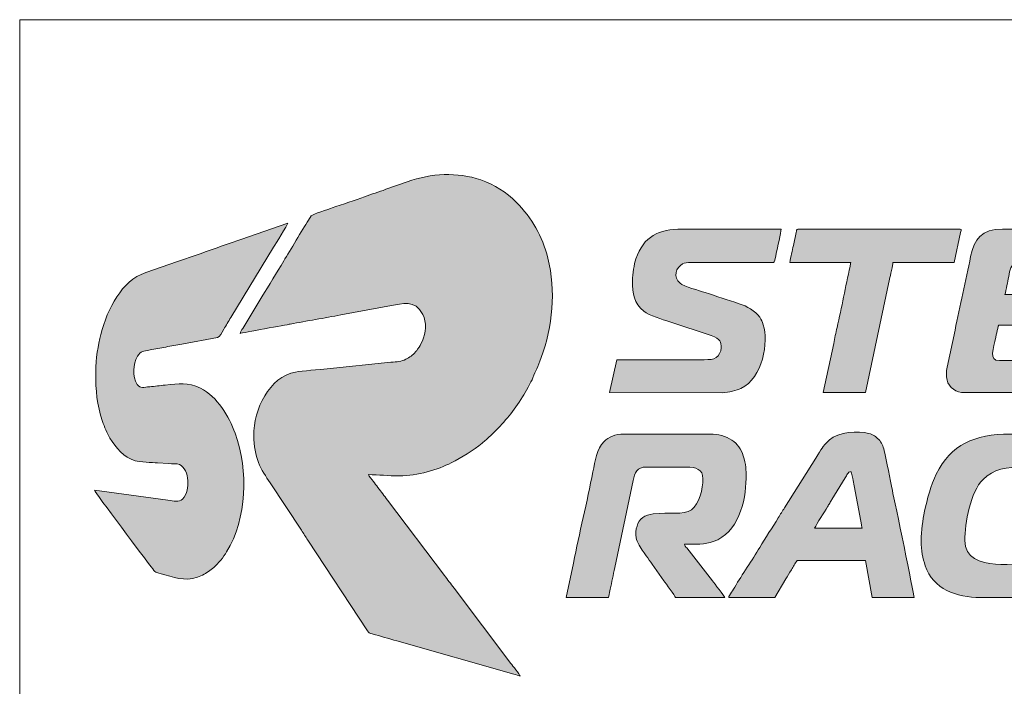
# Model space of a CAD drawing. Header units: millimetres. Extents: x 4 to 594, y -297 to -6.
# Tile 43 of 134: x 198 to 220, y -126 to -111. Entities that reach past the tile are written whole.
import ezdxf

# ---------------------------------------------------------------- set-up
doc = ezdxf.new("R2010")
doc.units = ezdxf.units.MM
doc.header["$MEASUREMENT"] = 0
doc.layers.add('Layer 1', color=7, linetype='Continuous', lineweight=0)

# ---------------------------------------------------------------- blocks, each defined once
blk = doc.blocks.new('Block_10')
at = {"layer": 'Layer 1', "true_color": 0x0d0a10, "transparency": 33554687}
h = blk.add_hatch(color=188, dxfattribs=at)
edge = h.paths.add_edge_path()
edge.add_spline(control_points=[(202.575, -117.831), (202.612, -117.813), (203.645, -117.631), (203.721, -117.616), (204.095, -117.543), (204.505, -117.48), (204.88, -117.404), (204.88, -117.404), (206.038, -117.191), (206.038, -117.191), (206.263, -117.152), (206.577, -117.044), (206.749, -117.393), (206.843, -117.585), (206.821, -117.81), (206.741, -118.001), (206.708, -118.079), (206.679, -118.126), (206.633, -118.192), (206.613, -118.222), (206.605, -118.224), (206.584, -118.249), (206.519, -118.327), (206.452, -118.374), (206.359, -118.42), (206.26, -118.469), (206.159, -118.478), (206.021, -118.488), (206.021, -118.488), (204.566, -118.635), (204.566, -118.635), (204.394, -118.657), (203.989, -118.685), (203.842, -118.712), (203.237, -118.823), (202.884, -119.558), (202.884, -120.167), (202.884, -120.406), (202.933, -120.598), (202.996, -120.779), (203.055, -120.949), (203.169, -121.102), (203.26, -121.239), (203.26, -121.239), (203.976, -122.328), (203.976, -122.328), (204.027, -122.404), (204.071, -122.472), (204.121, -122.55), (204.121, -122.55), (205.486, -124.621), (205.486, -124.621), (205.526, -124.683), (205.52, -124.674), (205.596, -124.695), (205.784, -124.746), (205.969, -124.8), (206.16, -124.855), (206.16, -124.855), (208.834, -125.617), (208.834, -125.617), (208.878, -125.628), (208.942, -125.644), (208.975, -125.66), (208.964, -125.618), (208.801, -125.418), (208.764, -125.369), (208.764, -125.369), (207.464, -123.648), (207.464, -123.648), (207.388, -123.546), (207.319, -123.458), (207.243, -123.357), (207.243, -123.357), (205.942, -121.636), (205.942, -121.636), (205.869, -121.538), (205.8, -121.45), (205.726, -121.35), (205.687, -121.299), (205.656, -121.258), (205.618, -121.207), (205.593, -121.173), (205.518, -121.089), (205.509, -121.055), (205.744, -121.055), (205.96, -121.084), (206.214, -121.084), (206.632, -121.084), (207.097, -120.938), (207.401, -120.785), (207.634, -120.668), (207.911, -120.506), (208.108, -120.333), (208.138, -120.307), (208.166, -120.283), (208.197, -120.258), (208.197, -120.258), (208.369, -120.102), (208.369, -120.102), (208.65, -119.821), (208.813, -119.616), (209.031, -119.277), (209.094, -119.179), (209.229, -118.938), (209.266, -118.846), (209.337, -118.67), (209.376, -118.612), (209.459, -118.382), (209.717, -117.669), (209.797, -116.864), (209.608, -116.107), (209.483, -115.603), (209.248, -115.194), (208.886, -114.831), (208.656, -114.601), (208.39, -114.428), (208.074, -114.32), (207.541, -114.139), (206.946, -114.165), (206.396, -114.364), (206.396, -114.364), (205.902, -114.536), (205.902, -114.536), (205.742, -114.6), (205.576, -114.642), (205.416, -114.706), (205.222, -114.782), (204.899, -114.879), (204.678, -114.962), (204.604, -114.99), (204.229, -115.102), (204.2, -115.141), (204.2, -115.141), (204.139, -115.244), (204.139, -115.244), (203.996, -115.459), (203.714, -115.935), (203.572, -116.173), (203.406, -116.452), (203.239, -116.716), (203.071, -116.995), (203.071, -116.995), (202.633, -117.716), (202.633, -117.716), (202.613, -117.75), (202.578, -117.788), (202.575, -117.831)], knot_values=[0, 0, 0, 0, 1, 1, 1, 2, 2, 2, 3, 3, 3, 4, 4, 4, 5, 5, 5, 6, 6, 6, 7, 7, 7, 8, 8, 8, 9, 9, 9, 10, 10, 10, 11, 11, 11, 12, 12, 12, 13, 13, 13, 14, 14, 14, 15, 15, 15, 16, 16, 16, 17, 17, 17, 18, 18, 18, 19, 19, 19, 20, 20, 20, 21, 21, 21, 22, 22, 22, 23, 23, 23, 24, 24, 24, 25, 25, 25, 26, 26, 26, 27, 27, 27, 28, 28, 28, 29, 29, 29, 30, 30, 30, 31, 31, 31, 32, 32, 32, 33, 33, 33, 34, 34, 34, 35, 35, 35, 36, 36, 36, 37, 37, 37, 38, 38, 38, 39, 39, 39, 40, 40, 40, 41, 41, 41, 42, 42, 42, 43, 43, 43, 44, 44, 44, 45, 45, 45, 46, 46, 46, 47, 47, 47, 48, 48, 48, 49, 49, 49, 49], degree=3, periodic=0)
h = blk.add_hatch(color=188, dxfattribs=at)
edge = h.paths.add_edge_path()
edge.add_spline(control_points=[(199.273, -118.709), (199.273, -119.154), (199.299, -119.445), (199.429, -119.838), (199.471, -119.966), (199.53, -120.109), (199.597, -120.219), (199.73, -120.439), (199.914, -120.667), (200.178, -120.739), (200.279, -120.766), (200.565, -120.785), (200.683, -120.785), (200.683, -120.785), (200.938, -120.8), (200.938, -120.8), (201.028, -120.814), (201.121, -120.795), (201.192, -120.826), (201.292, -120.87), (201.378, -121.047), (201.378, -121.19), (201.378, -121.339), (201.376, -121.495), (201.26, -121.613), (201.177, -121.697), (201.058, -121.656), (200.922, -121.636), (200.922, -121.636), (199.244, -121.412), (199.244, -121.412), (199.257, -121.46), (200.448, -123.041), (200.538, -123.16), (200.659, -123.321), (200.596, -123.269), (200.855, -123.344), (201.164, -123.434), (201.389, -123.507), (201.714, -123.351), (201.809, -123.305), (201.893, -123.244), (201.973, -123.176), (202.068, -123.097), (202.199, -122.931), (202.265, -122.821), (202.729, -122.051), (202.773, -120.979), (202.46, -120.108), (202.323, -119.726), (202.048, -119.271), (201.67, -119.083), (201.362, -118.929), (201.185, -118.982), (200.857, -119.009), (200.746, -119.019), (200.619, -119.037), (200.508, -119.046), (200.373, -119.058), (200.292, -119.094), (200.224, -118.993), (200.106, -118.817), (200.125, -118.523), (200.228, -118.351), (200.305, -118.223), (200.351, -118.237), (200.516, -118.205), (200.631, -118.182), (200.756, -118.162), (200.875, -118.139), (200.993, -118.115), (201.122, -118.092), (201.242, -118.072), (201.242, -118.072), (202.058, -117.922), (202.058, -117.922), (202.116, -117.907), (202.146, -117.823), (202.199, -117.735), (202.253, -117.645), (202.308, -117.556), (202.363, -117.464), (202.363, -117.464), (203.34, -115.855), (203.34, -115.855), (203.377, -115.793), (203.657, -115.345), (203.666, -115.311), (203.666, -115.311), (202.59, -115.684), (202.59, -115.684), (202.117, -115.84), (201.619, -116.029), (201.142, -116.186), (201.142, -116.186), (200.418, -116.437), (200.418, -116.437), (200.115, -116.537), (199.925, -116.739), (199.756, -116.991), (199.586, -117.245), (199.465, -117.554), (199.391, -117.852), (199.328, -118.103), (199.273, -118.401), (199.273, -118.709)], knot_values=[0, 0, 0, 0, 1, 1, 1, 2, 2, 2, 3, 3, 3, 4, 4, 4, 5, 5, 5, 6, 6, 6, 7, 7, 7, 8, 8, 8, 9, 9, 9, 10, 10, 10, 11, 11, 11, 12, 12, 12, 13, 13, 13, 14, 14, 14, 15, 15, 15, 16, 16, 16, 17, 17, 17, 18, 18, 18, 19, 19, 19, 20, 20, 20, 21, 21, 21, 22, 22, 22, 23, 23, 23, 24, 24, 24, 25, 25, 25, 26, 26, 26, 27, 27, 27, 28, 28, 28, 29, 29, 29, 30, 30, 30, 31, 31, 31, 32, 32, 32, 33, 33, 33, 34, 34, 34, 35, 35, 35, 35], degree=3, periodic=0)
h = blk.add_hatch(color=188, dxfattribs=at)
edge = h.paths.add_edge_path()
edge.add_spline(control_points=[(211.543, -116.624), (211.543, -116.924), (211.573, -117.139), (211.802, -117.321), (211.937, -117.428), (212.217, -117.504), (212.399, -117.564), (212.399, -117.564), (213.34, -117.878), (213.34, -117.878), (213.57, -117.953), (213.57, -118.022), (213.57, -118.159), (213.57, -118.251), (213.517, -118.338), (213.46, -118.377), (213.383, -118.43), (213.309, -118.429), (213.184, -118.429), (213.184, -118.429), (211.186, -118.429), (211.186, -118.429), (211.186, -118.429), (211.022, -119.182), (211.022, -119.182), (211.022, -119.182), (213.6, -119.183), (213.6, -119.183), (213.746, -119.182), (213.922, -119.131), (214.024, -119.086), (214.527, -118.861), (214.66, -118.006), (214.534, -117.629), (214.511, -117.56), (214.493, -117.519), (214.453, -117.46), (214.349, -117.306), (214.162, -117.209), (213.982, -117.149), (213.72, -117.062), (213.464, -116.98), (213.205, -116.893), (213.08, -116.851), (212.718, -116.753), (212.632, -116.684), (212.46, -116.546), (212.542, -116.314), (212.691, -116.238), (212.782, -116.191), (212.963, -116.209), (213.097, -116.209), (213.097, -116.209), (214.72, -116.21), (214.72, -116.21), (214.804, -116.21), (214.79, -116.198), (214.831, -115.993), (214.852, -115.886), (214.941, -115.521), (214.941, -115.446), (214.941, -115.446), (212.682, -115.446), (212.682, -115.446), (212.149, -115.446), (211.794, -115.608), (211.624, -116.126), (211.582, -116.252), (211.543, -116.462), (211.543, -116.624)], knot_values=[0, 0, 0, 0, 1, 1, 1, 2, 2, 2, 3, 3, 3, 4, 4, 4, 5, 5, 5, 6, 6, 6, 7, 7, 7, 8, 8, 8, 9, 9, 9, 10, 10, 10, 11, 11, 11, 12, 12, 12, 13, 13, 13, 14, 14, 14, 15, 15, 15, 16, 16, 16, 17, 17, 17, 18, 18, 18, 19, 19, 19, 20, 20, 20, 21, 21, 21, 22, 22, 22, 23, 23, 23, 23], degree=3, periodic=0)
h = blk.add_hatch(color=188, dxfattribs=at)
edge = h.paths.add_edge_path()
edge.add_spline(control_points=[(215.144, -116.209), (215.144, -116.209), (216.534, -116.209), (216.534, -116.209), (216.533, -116.245), (216.523, -116.271), (216.517, -116.298), (216.417, -116.759), (216.326, -117.238), (216.221, -117.692), (216.193, -117.816), (216.168, -117.933), (216.144, -118.058), (216.144, -118.058), (215.906, -119.182), (215.906, -119.182), (215.906, -119.182), (216.872, -119.182), (216.872, -119.182), (216.872, -119.182), (217.423, -116.586), (217.423, -116.586), (217.437, -116.515), (217.498, -116.262), (217.499, -116.209), (217.499, -116.209), (218.899, -116.209), (218.899, -116.209), (218.899, -116.209), (219.046, -115.526), (219.046, -115.526), (219.054, -115.494), (219.08, -115.446), (219.034, -115.446), (219.034, -115.446), (215.327, -115.446), (215.327, -115.446), (215.293, -115.446), (215.294, -115.486), (215.286, -115.521), (215.286, -115.521), (215.223, -115.816), (215.223, -115.816), (215.209, -115.884), (215.196, -115.943), (215.183, -116.007), (215.172, -116.065), (215.145, -116.15), (215.144, -116.209)], knot_values=[0, 0, 0, 0, 1, 1, 1, 2, 2, 2, 3, 3, 3, 4, 4, 4, 5, 5, 5, 6, 6, 6, 7, 7, 7, 8, 8, 8, 9, 9, 9, 10, 10, 10, 11, 11, 11, 12, 12, 12, 13, 13, 13, 14, 14, 14, 15, 15, 15, 16, 16, 16, 16], degree=3, periodic=0)
h = blk.add_hatch(color=188, dxfattribs=at)
edge = h.paths.add_edge_path()
edge.add_spline(control_points=[(219.131, -119.182), (219.131, -119.182), (221.815, -119.182), (221.815, -119.182), (221.852, -119.182), (221.857, -119.091), (221.872, -119.017), (221.885, -118.95), (221.898, -118.893), (221.912, -118.826), (221.926, -118.755), (221.988, -118.499), (221.988, -118.449), (221.988, -118.449), (219.932, -118.449), (219.932, -118.449), (219.677, -118.449), (219.8, -118.171), (219.851, -117.914), (219.865, -117.842), (219.882, -117.784), (219.894, -117.716), (219.911, -117.623), (219.882, -117.638), (220.058, -117.638), (220.058, -117.638), (221.979, -117.638), (221.979, -117.638), (222.143, -117.638), (222.08, -117.684), (222.162, -117.338), (222.162, -117.338), (222.249, -116.943), (222.249, -116.943), (222.249, -116.943), (220.058, -116.943), (220.058, -116.943), (220.074, -116.909), (220.09, -116.787), (220.102, -116.736), (220.119, -116.664), (220.131, -116.6), (220.145, -116.528), (220.174, -116.384), (220.192, -116.254), (220.322, -116.203), (220.441, -116.156), (221.115, -116.18), (221.313, -116.18), (221.65, -116.18), (221.988, -116.179), (222.326, -116.18), (222.478, -116.18), (222.444, -116.253), (222.52, -115.872), (222.52, -115.872), (222.606, -115.446), (222.606, -115.446), (222.606, -115.446), (220, -115.446), (220, -115.446), (219.523, -115.446), (219.354, -115.675), (219.275, -116.073), (219.164, -116.627), (219.029, -117.202), (218.918, -117.753), (218.918, -117.753), (218.739, -118.597), (218.739, -118.597), (218.718, -118.7), (218.71, -118.795), (218.735, -118.893), (218.779, -119.07), (218.95, -119.182), (219.131, -119.182)], knot_values=[0, 0, 0, 0, 1, 1, 1, 2, 2, 2, 3, 3, 3, 4, 4, 4, 5, 5, 5, 6, 6, 6, 7, 7, 7, 8, 8, 8, 9, 9, 9, 10, 10, 10, 11, 11, 11, 12, 12, 12, 13, 13, 13, 14, 14, 14, 15, 15, 15, 16, 16, 16, 17, 17, 17, 18, 18, 18, 19, 19, 19, 20, 20, 20, 21, 21, 21, 22, 22, 22, 23, 23, 23, 24, 24, 24, 25, 25, 25, 25], degree=3, periodic=0)
h = blk.add_hatch(color=188, dxfattribs=at)
edge = h.paths.add_edge_path()
edge.add_spline(control_points=[(210.027, -123.864), (210.027, -123.864), (210.926, -123.865), (210.926, -123.865), (211.009, -123.866), (210.993, -123.894), (211.035, -123.675), (211.069, -123.505), (211.106, -123.351), (211.14, -123.181), (211.14, -123.181), (211.563, -121.191), (211.563, -121.191), (211.599, -121.012), (211.637, -120.881), (211.862, -120.881), (211.862, -120.881), (212.779, -120.881), (212.779, -120.881), (212.997, -120.881), (213.155, -120.933), (213.155, -121.152), (213.155, -121.373), (213.073, -121.729), (212.895, -121.857), (212.703, -121.994), (212.381, -121.903), (212.016, -121.953), (211.823, -121.98), (211.698, -122.059), (211.648, -122.231), (211.625, -122.308), (211.605, -122.412), (211.626, -122.497), (211.651, -122.596), (211.733, -122.737), (211.791, -122.815), (211.817, -122.849), (211.833, -122.877), (211.859, -122.911), (211.907, -122.975), (211.95, -123.037), (211.995, -123.104), (211.995, -123.104), (212.263, -123.482), (212.263, -123.482), (212.303, -123.54), (212.518, -123.828), (212.528, -123.864), (212.528, -123.864), (213.657, -123.864), (213.657, -123.864), (213.646, -123.822), (213.412, -123.535), (213.37, -123.485), (213.37, -123.485), (212.783, -122.731), (212.783, -122.731), (212.756, -122.695), (212.741, -122.693), (212.73, -122.648), (212.986, -122.648), (213.197, -122.652), (213.391, -122.584), (213.952, -122.389), (214.14, -121.679), (214.14, -121.142), (214.14, -120.932), (214.146, -120.829), (214.078, -120.624), (214.029, -120.477), (213.94, -120.349), (213.818, -120.267), (213.681, -120.177), (213.502, -120.128), (213.319, -120.128), (213.319, -120.128), (211.35, -120.128), (211.35, -120.128), (211.253, -120.128), (211.157, -120.15), (211.088, -120.175), (211.006, -120.205), (210.95, -120.243), (210.894, -120.3), (210.732, -120.461), (210.687, -120.747), (210.64, -120.992), (210.506, -121.675), (210.329, -122.397), (210.195, -123.077), (210.195, -123.077), (210.027, -123.864), (210.027, -123.864)], knot_values=[0, 0, 0, 0, 1, 1, 1, 2, 2, 2, 3, 3, 3, 4, 4, 4, 5, 5, 5, 6, 6, 6, 7, 7, 7, 8, 8, 8, 9, 9, 9, 10, 10, 10, 11, 11, 11, 12, 12, 12, 13, 13, 13, 14, 14, 14, 15, 15, 15, 16, 16, 16, 17, 17, 17, 18, 18, 18, 19, 19, 19, 20, 20, 20, 21, 21, 21, 22, 22, 22, 23, 23, 23, 24, 24, 24, 25, 25, 25, 26, 26, 26, 27, 27, 27, 28, 28, 28, 29, 29, 29, 30, 30, 30, 31, 31, 31, 31], degree=3, periodic=0)
h = blk.add_hatch(color=188, dxfattribs=at)
edge = h.paths.add_edge_path()
edge.add_spline(control_points=[(213.744, -123.864), (213.744, -123.864), (214.796, -123.864), (214.796, -123.864), (214.796, -123.864), (215.048, -123.44), (215.048, -123.44), (215.09, -123.37), (215.132, -123.304), (215.176, -123.23), (215.22, -123.156), (215.262, -123.084), (215.308, -123.015), (215.308, -123.015), (216.872, -123.015), (216.872, -123.015), (216.872, -123.015), (217.026, -123.864), (217.026, -123.864), (217.026, -123.864), (217.982, -123.864), (217.982, -123.864), (217.982, -123.775), (217.535, -121.663), (217.486, -121.416), (217.436, -121.168), (217.355, -120.747), (217.297, -120.505), (217.272, -120.403), (217.239, -120.316), (217.174, -120.251), (217.102, -120.18), (217.058, -120.145), (216.943, -120.115), (216.716, -120.055), (216.245, -120.073), (216.049, -120.261), (215.858, -120.444), (215.888, -120.444), (215.733, -120.679), (215.733, -120.679), (215.021, -121.811), (215.021, -121.811), (214.973, -121.892), (214.925, -121.961), (214.877, -122.043), (214.75, -122.256), (214.579, -122.503), (214.452, -122.719), (214.281, -123.007), (214.053, -123.337), (213.882, -123.626), (213.857, -123.668), (213.748, -123.821), (213.744, -123.864)], knot_values=[0, 0, 0, 0, 1, 1, 1, 2, 2, 2, 3, 3, 3, 4, 4, 4, 5, 5, 5, 6, 6, 6, 7, 7, 7, 8, 8, 8, 9, 9, 9, 10, 10, 10, 11, 11, 11, 12, 12, 12, 13, 13, 13, 14, 14, 14, 15, 15, 15, 16, 16, 16, 17, 17, 17, 18, 18, 18, 18], degree=3, periodic=0)
edge = h.paths.add_edge_path()
edge.add_spline(control_points=[(216.544, -120.988), (216.544, -120.988), (216.578, -121.146), (216.578, -121.146), (216.589, -121.206), (216.6, -121.259), (216.609, -121.309), (216.609, -121.309), (216.762, -122.121), (216.762, -122.121), (216.769, -122.157), (216.785, -122.26), (216.795, -122.281), (216.795, -122.281), (215.704, -122.281), (215.704, -122.281), (215.77, -122.155), (215.921, -121.925), (216.002, -121.788), (216.021, -121.757), (216.035, -121.737), (216.054, -121.705), (216.073, -121.674), (216.085, -121.651), (216.105, -121.621), (216.105, -121.621), (216.41, -121.125), (216.41, -121.125), (216.43, -121.094), (216.439, -121.069), (216.46, -121.04), (216.484, -121.007), (216.496, -120.989), (216.544, -120.988), (216.544, -120.988), (216.544, -120.988), (216.544, -120.988)], knot_values=[0, 0, 0, 0, 1, 1, 1, 2, 2, 2, 3, 3, 3, 4, 4, 4, 5, 5, 5, 6, 6, 6, 7, 7, 7, 8, 8, 8, 9, 9, 9, 10, 10, 10, 11, 11, 11, 12, 12, 12, 12], degree=3, periodic=0)
h = blk.add_hatch(color=188, dxfattribs=at)
edge = h.paths.add_edge_path()
edge.add_spline(control_points=[(218.146, -122.571), (218.146, -122.788), (218.18, -122.972), (218.237, -123.137), (218.418, -123.671), (218.946, -123.864), (219.498, -123.864), (219.498, -123.864), (220.897, -123.864), (220.897, -123.864), (220.933, -123.864), (220.941, -123.767), (220.956, -123.691), (220.956, -123.691), (221.081, -123.111), (221.081, -123.111), (220.776, -123.111), (220.109, -123.122), (219.846, -123.101), (219.503, -123.074), (219.14, -122.967), (219.14, -122.561), (219.14, -122.163), (219.273, -121.447), (219.558, -121.164), (219.797, -120.925), (220.088, -120.881), (220.511, -120.881), (220.84, -120.881), (221.168, -120.881), (221.496, -120.881), (221.515, -120.843), (221.6, -120.402), (221.619, -120.32), (221.619, -120.32), (221.66, -120.128), (221.66, -120.128), (221.165, -120.128), (220.669, -120.128), (220.173, -120.128), (219.352, -120.128), (218.826, -120.375), (218.49, -121.042), (218.367, -121.287), (218.278, -121.627), (218.223, -121.894), (218.18, -122.099), (218.146, -122.323), (218.146, -122.571)], knot_values=[0, 0, 0, 0, 1, 1, 1, 2, 2, 2, 3, 3, 3, 4, 4, 4, 5, 5, 5, 6, 6, 6, 7, 7, 7, 8, 8, 8, 9, 9, 9, 10, 10, 10, 11, 11, 11, 12, 12, 12, 13, 13, 13, 14, 14, 14, 15, 15, 15, 16, 16, 16, 16], degree=3, periodic=0)
at = {"layer": 'Layer 1'}
for points, knots in [([(202.575, -117.831), (202.612, -117.813), (203.645, -117.631), (203.721, -117.616), (204.095, -117.543), (204.505, -117.48), (204.88, -117.404), (204.88, -117.404), (206.038, -117.191), (206.038, -117.191), (206.263, -117.152), (206.577, -117.044), (206.749, -117.393), (206.843, -117.585), (206.821, -117.81), (206.741, -118.001), (206.708, -118.079), (206.679, -118.126), (206.633, -118.192), (206.613, -118.222), (206.605, -118.224), (206.584, -118.249), (206.519, -118.327), (206.452, -118.374), (206.359, -118.42), (206.26, -118.469), (206.159, -118.478), (206.021, -118.488), (206.021, -118.488), (204.566, -118.635), (204.566, -118.635), (204.394, -118.657), (203.989, -118.685), (203.842, -118.712), (203.237, -118.823), (202.884, -119.558), (202.884, -120.167), (202.884, -120.406), (202.933, -120.598), (202.996, -120.779), (203.055, -120.949), (203.169, -121.102), (203.26, -121.239), (203.26, -121.239), (203.976, -122.328), (203.976, -122.328), (204.027, -122.404), (204.071, -122.472), (204.121, -122.55), (204.121, -122.55), (205.486, -124.621), (205.486, -124.621), (205.526, -124.683), (205.52, -124.674), (205.596, -124.695), (205.784, -124.746), (205.969, -124.8), (206.16, -124.855), (206.16, -124.855), (208.834, -125.617), (208.834, -125.617), (208.878, -125.628), (208.942, -125.644), (208.975, -125.66), (208.964, -125.618), (208.801, -125.418), (208.764, -125.369), (208.764, -125.369), (207.464, -123.648), (207.464, -123.648), (207.388, -123.546), (207.319, -123.458), (207.243, -123.357), (207.243, -123.357), (205.942, -121.636), (205.942, -121.636), (205.869, -121.538), (205.8, -121.45), (205.726, -121.35), (205.687, -121.299), (205.656, -121.258), (205.618, -121.207), (205.593, -121.173), (205.518, -121.089), (205.509, -121.055), (205.744, -121.055), (205.96, -121.084), (206.214, -121.084), (206.632, -121.084), (207.097, -120.938), (207.401, -120.785), (207.634, -120.668), (207.911, -120.506), (208.108, -120.333), (208.138, -120.307), (208.166, -120.283), (208.197, -120.258), (208.197, -120.258), (208.369, -120.102), (208.369, -120.102), (208.65, -119.821), (208.813, -119.616), (209.031, -119.277), (209.094, -119.179), (209.229, -118.938), (209.266, -118.846), (209.337, -118.67), (209.376, -118.612), (209.459, -118.382), (209.717, -117.669), (209.797, -116.864), (209.608, -116.107), (209.483, -115.603), (209.248, -115.194), (208.886, -114.831), (208.656, -114.601), (208.39, -114.428), (208.074, -114.32), (207.541, -114.139), (206.946, -114.165), (206.396, -114.364), (206.396, -114.364), (205.902, -114.536), (205.902, -114.536), (205.742, -114.6), (205.576, -114.642), (205.416, -114.706), (205.222, -114.782), (204.899, -114.879), (204.678, -114.962), (204.604, -114.99), (204.229, -115.102), (204.2, -115.141), (204.2, -115.141), (204.139, -115.244), (204.139, -115.244), (203.996, -115.459), (203.714, -115.935), (203.572, -116.173), (203.406, -116.452), (203.239, -116.716), (203.071, -116.995), (203.071, -116.995), (202.633, -117.716), (202.633, -117.716), (202.613, -117.75), (202.578, -117.788), (202.575, -117.831)], [0, 0, 0, 0, 1, 1, 1, 2, 2, 2, 3, 3, 3, 4, 4, 4, 5, 5, 5, 6, 6, 6, 7, 7, 7, 8, 8, 8, 9, 9, 9, 10, 10, 10, 11, 11, 11, 12, 12, 12, 13, 13, 13, 14, 14, 14, 15, 15, 15, 16, 16, 16, 17, 17, 17, 18, 18, 18, 19, 19, 19, 20, 20, 20, 21, 21, 21, 22, 22, 22, 23, 23, 23, 24, 24, 24, 25, 25, 25, 26, 26, 26, 27, 27, 27, 28, 28, 28, 29, 29, 29, 30, 30, 30, 31, 31, 31, 32, 32, 32, 33, 33, 33, 34, 34, 34, 35, 35, 35, 36, 36, 36, 37, 37, 37, 38, 38, 38, 39, 39, 39, 40, 40, 40, 41, 41, 41, 42, 42, 42, 43, 43, 43, 44, 44, 44, 45, 45, 45, 46, 46, 46, 47, 47, 47, 48, 48, 48, 49, 49, 49, 49]), ([(199.273, -118.709), (199.273, -119.154), (199.299, -119.445), (199.429, -119.838), (199.471, -119.966), (199.53, -120.109), (199.597, -120.219), (199.73, -120.439), (199.914, -120.667), (200.178, -120.739), (200.279, -120.766), (200.565, -120.785), (200.683, -120.785), (200.683, -120.785), (200.938, -120.8), (200.938, -120.8), (201.028, -120.814), (201.121, -120.795), (201.192, -120.826), (201.292, -120.87), (201.378, -121.047), (201.378, -121.19), (201.378, -121.339), (201.376, -121.495), (201.26, -121.613), (201.177, -121.697), (201.058, -121.656), (200.922, -121.636), (200.922, -121.636), (199.244, -121.412), (199.244, -121.412), (199.257, -121.46), (200.448, -123.041), (200.538, -123.16), (200.659, -123.321), (200.596, -123.269), (200.855, -123.344), (201.164, -123.434), (201.389, -123.507), (201.714, -123.351), (201.809, -123.305), (201.893, -123.244), (201.973, -123.176), (202.068, -123.097), (202.199, -122.931), (202.265, -122.821), (202.729, -122.051), (202.773, -120.979), (202.46, -120.108), (202.323, -119.726), (202.048, -119.271), (201.67, -119.083), (201.362, -118.929), (201.185, -118.982), (200.857, -119.009), (200.746, -119.019), (200.619, -119.037), (200.508, -119.046), (200.373, -119.058), (200.292, -119.094), (200.224, -118.993), (200.106, -118.817), (200.125, -118.523), (200.228, -118.351), (200.305, -118.223), (200.351, -118.237), (200.516, -118.205), (200.631, -118.182), (200.756, -118.162), (200.875, -118.139), (200.993, -118.115), (201.122, -118.092), (201.242, -118.072), (201.242, -118.072), (202.058, -117.922), (202.058, -117.922), (202.116, -117.907), (202.146, -117.823), (202.199, -117.735), (202.253, -117.645), (202.308, -117.556), (202.363, -117.464), (202.363, -117.464), (203.34, -115.855), (203.34, -115.855), (203.377, -115.793), (203.657, -115.345), (203.666, -115.311), (203.666, -115.311), (202.59, -115.684), (202.59, -115.684), (202.117, -115.84), (201.619, -116.029), (201.142, -116.186), (201.142, -116.186), (200.418, -116.437), (200.418, -116.437), (200.115, -116.537), (199.925, -116.739), (199.756, -116.991), (199.586, -117.245), (199.465, -117.554), (199.391, -117.852), (199.328, -118.103), (199.273, -118.401), (199.273, -118.709)], [0, 0, 0, 0, 1, 1, 1, 2, 2, 2, 3, 3, 3, 4, 4, 4, 5, 5, 5, 6, 6, 6, 7, 7, 7, 8, 8, 8, 9, 9, 9, 10, 10, 10, 11, 11, 11, 12, 12, 12, 13, 13, 13, 14, 14, 14, 15, 15, 15, 16, 16, 16, 17, 17, 17, 18, 18, 18, 19, 19, 19, 20, 20, 20, 21, 21, 21, 22, 22, 22, 23, 23, 23, 24, 24, 24, 25, 25, 25, 26, 26, 26, 27, 27, 27, 28, 28, 28, 29, 29, 29, 30, 30, 30, 31, 31, 31, 32, 32, 32, 33, 33, 33, 34, 34, 34, 35, 35, 35, 35]), ([(211.543, -116.624), (211.543, -116.924), (211.573, -117.139), (211.802, -117.321), (211.937, -117.428), (212.217, -117.504), (212.399, -117.564), (212.399, -117.564), (213.34, -117.878), (213.34, -117.878), (213.57, -117.953), (213.57, -118.022), (213.57, -118.159), (213.57, -118.251), (213.517, -118.338), (213.46, -118.377), (213.383, -118.43), (213.309, -118.429), (213.184, -118.429), (213.184, -118.429), (211.186, -118.429), (211.186, -118.429), (211.186, -118.429), (211.022, -119.182), (211.022, -119.182), (211.022, -119.182), (213.6, -119.183), (213.6, -119.183), (213.746, -119.182), (213.922, -119.131), (214.024, -119.086), (214.527, -118.861), (214.66, -118.006), (214.534, -117.629), (214.511, -117.56), (214.493, -117.519), (214.453, -117.46), (214.349, -117.306), (214.162, -117.209), (213.982, -117.149), (213.72, -117.062), (213.464, -116.98), (213.205, -116.893), (213.08, -116.851), (212.718, -116.753), (212.632, -116.684), (212.46, -116.546), (212.542, -116.314), (212.691, -116.238), (212.782, -116.191), (212.963, -116.209), (213.097, -116.209), (213.097, -116.209), (214.72, -116.21), (214.72, -116.21), (214.804, -116.21), (214.79, -116.198), (214.831, -115.993), (214.852, -115.886), (214.941, -115.521), (214.941, -115.446), (214.941, -115.446), (212.682, -115.446), (212.682, -115.446), (212.149, -115.446), (211.794, -115.608), (211.624, -116.126), (211.582, -116.252), (211.543, -116.462), (211.543, -116.624)], [0, 0, 0, 0, 1, 1, 1, 2, 2, 2, 3, 3, 3, 4, 4, 4, 5, 5, 5, 6, 6, 6, 7, 7, 7, 8, 8, 8, 9, 9, 9, 10, 10, 10, 11, 11, 11, 12, 12, 12, 13, 13, 13, 14, 14, 14, 15, 15, 15, 16, 16, 16, 17, 17, 17, 18, 18, 18, 19, 19, 19, 20, 20, 20, 21, 21, 21, 22, 22, 22, 23, 23, 23, 23]), ([(215.144, -116.209), (215.144, -116.209), (216.534, -116.209), (216.534, -116.209), (216.533, -116.245), (216.523, -116.271), (216.517, -116.298), (216.417, -116.759), (216.326, -117.238), (216.221, -117.692), (216.193, -117.816), (216.168, -117.933), (216.144, -118.058), (216.144, -118.058), (215.906, -119.182), (215.906, -119.182), (215.906, -119.182), (216.872, -119.182), (216.872, -119.182), (216.872, -119.182), (217.423, -116.586), (217.423, -116.586), (217.437, -116.515), (217.498, -116.262), (217.499, -116.209), (217.499, -116.209), (218.899, -116.209), (218.899, -116.209), (218.899, -116.209), (219.046, -115.526), (219.046, -115.526), (219.054, -115.494), (219.08, -115.446), (219.034, -115.446), (219.034, -115.446), (215.327, -115.446), (215.327, -115.446), (215.293, -115.446), (215.294, -115.486), (215.286, -115.521), (215.286, -115.521), (215.223, -115.816), (215.223, -115.816), (215.209, -115.884), (215.196, -115.943), (215.183, -116.007), (215.172, -116.065), (215.145, -116.15), (215.144, -116.209)], [0, 0, 0, 0, 1, 1, 1, 2, 2, 2, 3, 3, 3, 4, 4, 4, 5, 5, 5, 6, 6, 6, 7, 7, 7, 8, 8, 8, 9, 9, 9, 10, 10, 10, 11, 11, 11, 12, 12, 12, 13, 13, 13, 14, 14, 14, 15, 15, 15, 16, 16, 16, 16]), ([(219.131, -119.182), (219.131, -119.182), (221.815, -119.182), (221.815, -119.182), (221.852, -119.182), (221.857, -119.091), (221.872, -119.017), (221.885, -118.95), (221.898, -118.893), (221.912, -118.826), (221.926, -118.755), (221.988, -118.499), (221.988, -118.449), (221.988, -118.449), (219.932, -118.449), (219.932, -118.449), (219.677, -118.449), (219.8, -118.171), (219.851, -117.914), (219.865, -117.842), (219.882, -117.784), (219.894, -117.716), (219.911, -117.623), (219.882, -117.638), (220.058, -117.638), (220.058, -117.638), (221.979, -117.638), (221.979, -117.638), (222.143, -117.638), (222.08, -117.684), (222.162, -117.338), (222.162, -117.338), (222.249, -116.943), (222.249, -116.943), (222.249, -116.943), (220.058, -116.943), (220.058, -116.943), (220.074, -116.909), (220.09, -116.787), (220.102, -116.736), (220.119, -116.664), (220.131, -116.6), (220.145, -116.528), (220.174, -116.384), (220.192, -116.254), (220.322, -116.203), (220.441, -116.156), (221.115, -116.18), (221.313, -116.18), (221.65, -116.18), (221.988, -116.179), (222.326, -116.18), (222.478, -116.18), (222.444, -116.253), (222.52, -115.872), (222.52, -115.872), (222.606, -115.446), (222.606, -115.446), (222.606, -115.446), (220, -115.446), (220, -115.446), (219.523, -115.446), (219.354, -115.675), (219.275, -116.073), (219.164, -116.627), (219.029, -117.202), (218.918, -117.753), (218.918, -117.753), (218.739, -118.597), (218.739, -118.597), (218.718, -118.7), (218.71, -118.795), (218.735, -118.893), (218.779, -119.07), (218.95, -119.182), (219.131, -119.182)], [0, 0, 0, 0, 1, 1, 1, 2, 2, 2, 3, 3, 3, 4, 4, 4, 5, 5, 5, 6, 6, 6, 7, 7, 7, 8, 8, 8, 9, 9, 9, 10, 10, 10, 11, 11, 11, 12, 12, 12, 13, 13, 13, 14, 14, 14, 15, 15, 15, 16, 16, 16, 17, 17, 17, 18, 18, 18, 19, 19, 19, 20, 20, 20, 21, 21, 21, 22, 22, 22, 23, 23, 23, 24, 24, 24, 25, 25, 25, 25]), ([(210.027, -123.864), (210.027, -123.864), (210.926, -123.865), (210.926, -123.865), (211.009, -123.866), (210.993, -123.894), (211.035, -123.675), (211.069, -123.505), (211.106, -123.351), (211.14, -123.181), (211.14, -123.181), (211.563, -121.191), (211.563, -121.191), (211.599, -121.012), (211.637, -120.881), (211.862, -120.881), (211.862, -120.881), (212.779, -120.881), (212.779, -120.881), (212.997, -120.881), (213.155, -120.933), (213.155, -121.152), (213.155, -121.373), (213.073, -121.729), (212.895, -121.857), (212.703, -121.994), (212.381, -121.903), (212.016, -121.953), (211.823, -121.98), (211.698, -122.059), (211.648, -122.231), (211.625, -122.308), (211.605, -122.412), (211.626, -122.497), (211.651, -122.596), (211.733, -122.737), (211.791, -122.815), (211.817, -122.849), (211.833, -122.877), (211.859, -122.911), (211.907, -122.975), (211.95, -123.037), (211.995, -123.104), (211.995, -123.104), (212.263, -123.482), (212.263, -123.482), (212.303, -123.54), (212.518, -123.828), (212.528, -123.864), (212.528, -123.864), (213.657, -123.864), (213.657, -123.864), (213.646, -123.822), (213.412, -123.535), (213.37, -123.485), (213.37, -123.485), (212.783, -122.731), (212.783, -122.731), (212.756, -122.695), (212.741, -122.693), (212.73, -122.648), (212.986, -122.648), (213.197, -122.652), (213.391, -122.584), (213.952, -122.389), (214.14, -121.679), (214.14, -121.142), (214.14, -120.932), (214.146, -120.829), (214.078, -120.624), (214.029, -120.477), (213.94, -120.349), (213.818, -120.267), (213.681, -120.177), (213.502, -120.128), (213.319, -120.128), (213.319, -120.128), (211.35, -120.128), (211.35, -120.128), (211.253, -120.128), (211.157, -120.15), (211.088, -120.175), (211.006, -120.205), (210.95, -120.243), (210.894, -120.3), (210.732, -120.461), (210.687, -120.747), (210.64, -120.992), (210.506, -121.675), (210.329, -122.397), (210.195, -123.077), (210.195, -123.077), (210.027, -123.864), (210.027, -123.864)], [0, 0, 0, 0, 1, 1, 1, 2, 2, 2, 3, 3, 3, 4, 4, 4, 5, 5, 5, 6, 6, 6, 7, 7, 7, 8, 8, 8, 9, 9, 9, 10, 10, 10, 11, 11, 11, 12, 12, 12, 13, 13, 13, 14, 14, 14, 15, 15, 15, 16, 16, 16, 17, 17, 17, 18, 18, 18, 19, 19, 19, 20, 20, 20, 21, 21, 21, 22, 22, 22, 23, 23, 23, 24, 24, 24, 25, 25, 25, 26, 26, 26, 27, 27, 27, 28, 28, 28, 29, 29, 29, 30, 30, 30, 31, 31, 31, 31]), ([(213.744, -123.864), (213.744, -123.864), (214.796, -123.864), (214.796, -123.864), (214.796, -123.864), (215.048, -123.44), (215.048, -123.44), (215.09, -123.37), (215.132, -123.304), (215.176, -123.23), (215.22, -123.156), (215.262, -123.084), (215.308, -123.015), (215.308, -123.015), (216.872, -123.015), (216.872, -123.015), (216.872, -123.015), (217.026, -123.864), (217.026, -123.864), (217.026, -123.864), (217.982, -123.864), (217.982, -123.864), (217.982, -123.775), (217.535, -121.663), (217.486, -121.416), (217.436, -121.168), (217.355, -120.747), (217.297, -120.505), (217.272, -120.403), (217.239, -120.316), (217.174, -120.251), (217.102, -120.18), (217.058, -120.145), (216.943, -120.115), (216.716, -120.055), (216.245, -120.073), (216.049, -120.261), (215.858, -120.444), (215.888, -120.444), (215.733, -120.679), (215.733, -120.679), (215.021, -121.811), (215.021, -121.811), (214.973, -121.892), (214.925, -121.961), (214.877, -122.043), (214.75, -122.256), (214.579, -122.503), (214.452, -122.719), (214.281, -123.007), (214.053, -123.337), (213.882, -123.626), (213.857, -123.668), (213.748, -123.821), (213.744, -123.864)], [0, 0, 0, 0, 1, 1, 1, 2, 2, 2, 3, 3, 3, 4, 4, 4, 5, 5, 5, 6, 6, 6, 7, 7, 7, 8, 8, 8, 9, 9, 9, 10, 10, 10, 11, 11, 11, 12, 12, 12, 13, 13, 13, 14, 14, 14, 15, 15, 15, 16, 16, 16, 17, 17, 17, 18, 18, 18, 18]), ([(218.146, -122.571), (218.146, -122.788), (218.18, -122.972), (218.237, -123.137), (218.418, -123.671), (218.946, -123.864), (219.498, -123.864), (219.498, -123.864), (220.897, -123.864), (220.897, -123.864), (220.933, -123.864), (220.941, -123.767), (220.956, -123.691), (220.956, -123.691), (221.081, -123.111), (221.081, -123.111), (220.776, -123.111), (220.109, -123.122), (219.846, -123.101), (219.503, -123.074), (219.14, -122.967), (219.14, -122.561), (219.14, -122.163), (219.273, -121.447), (219.558, -121.164), (219.797, -120.925), (220.088, -120.881), (220.511, -120.881), (220.84, -120.881), (221.168, -120.881), (221.496, -120.881), (221.515, -120.843), (221.6, -120.402), (221.619, -120.32), (221.619, -120.32), (221.66, -120.128), (221.66, -120.128), (221.165, -120.128), (220.669, -120.128), (220.173, -120.128), (219.352, -120.128), (218.826, -120.375), (218.49, -121.042), (218.367, -121.287), (218.278, -121.627), (218.223, -121.894), (218.18, -122.099), (218.146, -122.323), (218.146, -122.571)], [0, 0, 0, 0, 1, 1, 1, 2, 2, 2, 3, 3, 3, 4, 4, 4, 5, 5, 5, 6, 6, 6, 7, 7, 7, 8, 8, 8, 9, 9, 9, 10, 10, 10, 11, 11, 11, 12, 12, 12, 13, 13, 13, 14, 14, 14, 15, 15, 15, 16, 16, 16, 16]), ([(216.544, -120.988), (216.544, -120.988), (216.578, -121.146), (216.578, -121.146), (216.589, -121.206), (216.6, -121.259), (216.609, -121.309), (216.609, -121.309), (216.762, -122.121), (216.762, -122.121), (216.769, -122.157), (216.785, -122.26), (216.795, -122.281), (216.795, -122.281), (215.704, -122.281), (215.704, -122.281), (215.77, -122.155), (215.921, -121.925), (216.002, -121.788), (216.021, -121.757), (216.035, -121.737), (216.054, -121.705), (216.073, -121.674), (216.085, -121.651), (216.105, -121.621), (216.105, -121.621), (216.41, -121.125), (216.41, -121.125), (216.43, -121.094), (216.439, -121.069), (216.46, -121.04), (216.484, -121.007), (216.496, -120.989), (216.544, -120.988), (216.544, -120.988), (216.544, -120.988), (216.544, -120.988)], [0, 0, 0, 0, 1, 1, 1, 2, 2, 2, 3, 3, 3, 4, 4, 4, 5, 5, 5, 6, 6, 6, 7, 7, 7, 8, 8, 8, 9, 9, 9, 10, 10, 10, 11, 11, 11, 12, 12, 12, 12])]:
    blk.add_open_spline(points, degree=3, knots=knots, dxfattribs=at)
blk = doc.blocks.new('Block_9')
at = {"layer": 'Layer 1'}
blk.add_blockref('Block_10', (0, 0), dxfattribs=at)
blk = doc.blocks.new('Block_8')
at = {"layer": 'Layer 1', "color": 240, "lineweight": 0, "true_color": 0xed2224}
blk.add_open_spline([(231.889, -170.66), (231.889, -170.66), (197.535, -170.66), (197.535, -170.66), (197.535, -170.66), (197.535, -110.66), (197.535, -110.66), (197.535, -110.66), (228.535, -110.66), (228.535, -110.66), (232.545, -110.66), (235.89, -113.65), (236.452, -117.51)], degree=3, knots=[0, 0, 0, 0, 1, 1, 1, 2, 2, 2, 3, 3, 3, 4, 4, 4, 4], dxfattribs=at)
at = {"layer": 'Layer 1'}
blk.add_blockref('Block_9', (0, 0), dxfattribs=at)
blk = doc.blocks.new('Block_0')
at = {"layer": 'Layer 1'}
blk.add_blockref('Block_8', (0, 0), dxfattribs=at)

msp = doc.modelspace()

# ---------------------------------------------------------------- block references
at = {"layer": 'Layer 1'}
msp.add_blockref('Block_0', (0, 0), dxfattribs=at)

doc.saveas('drawing.dxf')
